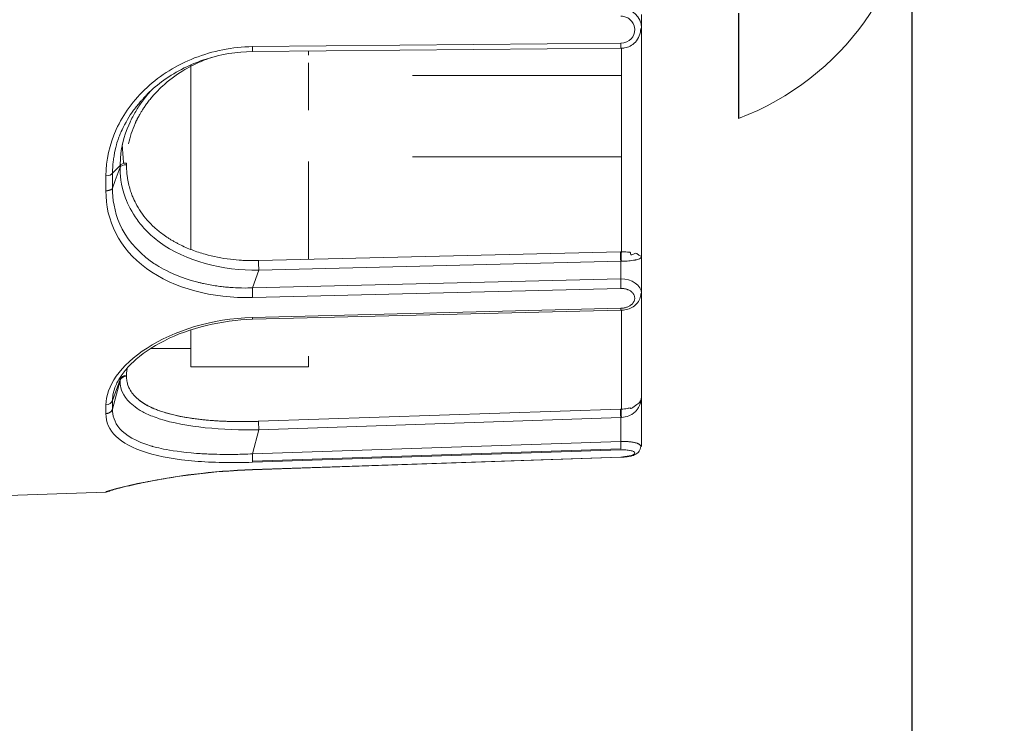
# Model space of a CAD drawing. Extents: x 0 to 283, y 0 to 196.
# Tile 7 of 30: x 133.13 to 140.23, y 89.43 to 94.5. Entities that reach past the tile are written whole.
import ezdxf

# ---------------------------------------------------------------- set-up
doc = ezdxf.new("R2010")
doc.units = 0
doc.layers.get('0').update_dxf_attribs({"linetype": 'CONTINUOUS'})
doc.layers.get('DEFPOINTS').update_dxf_attribs({"linetype": 'CONTINUOUS'})
doc.layers.add('DIM', color=7, linetype='CONTINUOUS')
doc.layers.add('TANGENT EDGES', color=7, linetype='CONTINUOUS', lineweight=0)
doc.layers.add('VISIBLE', color=255, linetype='CONTINUOUS', lineweight=0)
doc.styles.add('SANSSERIF', font='sanss___.ttf')
doc.dimstyles.new('ISO-25$0', dxfattribs={"dimtxt": 2.5, "dimasz": 2.5, "dimexe": 1.25, "dimexo": 1, "dimgap": 0.6, "dimtad": 1, "dimdec": 1, "dimzin": 9, "dimdsep": 46, "dimtxsty": 'SANSSERIF', "dimcen": 0.75, "dimadec": 1, "dimazin": 0, "dimtfac": 1, "dimtdec": 1, "dimtmove": 0, "dimatfit": 3, "dimfxl": 1, "dimarcsym": 0})

# ---------------------------------------------------------------- blocks, each defined once
blk = doc.blocks.new('*D23')
at = {"layer": 'DEFPOINTS', "color": 0, "transparency": 16777216}
for p in [(139.5625, 105.5474), (127.0125, 74.3224), (127.0125, 54.3495)]:
    blk.add_point(p, dxfattribs=at)
at = {"layer": 'DIM', "color": 0, "lineweight": -2, "transparency": 16777216}
for p, q in [((139.5625, 103.5474), (139.5625, 51.8495)), ((127.0125, 72.3224), (127.0125, 51.8495)), ((127.0125, 54.3495), (107.9252, 54.3495)), ((134.5625, 54.3495), (132.0125, 54.3495))]:
    blk.add_line(p, q, dxfattribs=at)
at = {"layer": 'DIM', "color": 0, "transparency": 16777216}
for points in [[(132.0125, 55.1828), (132.0125, 53.5162), (127.0125, 54.3495)], [(134.5625, 55.1828), (134.5625, 53.5162), (139.5625, 54.3495)]]:
    blk.add_solid(points, dxfattribs=at)
at = {"layer": 'DIM', "color": 0, "transparency": 16777216, "insert": (114.9688, 58.125), "char_height": 5, "attachment_point": 5, "style": 'SANSSERIF'}
blk.add_mtext('25.1', dxfattribs=at)
blk = doc.blocks.new('*D28')
at = {"layer": 'DEFPOINTS', "color": 0, "transparency": 16777216}
for p in [(133.2625, 90.2974), (127.0125, 74.3224), (127.0125, 64.3495)]:
    blk.add_point(p, dxfattribs=at)
at = {"layer": 'DIM', "color": 0, "lineweight": -2, "transparency": 16777216}
for p, q in [((133.2625, 88.2974), (133.2625, 61.8495)), ((127.0125, 72.3224), (127.0125, 61.8495)), ((122.0125, 64.3495), (102.2531, 64.3495)), ((133.2625, 64.3495), (127.0125, 64.3495)), ((138.2625, 64.3495), (143.2625, 64.3495))]:
    blk.add_line(p, q, dxfattribs=at)
at = {"layer": 'DIM', "color": 0, "transparency": 16777216}
for points in [[(122.0125, 65.1828), (122.0125, 63.5162), (127.0125, 64.3495)], [(138.2625, 65.1828), (138.2625, 63.5162), (133.2625, 64.3495)]]:
    blk.add_solid(points, dxfattribs=at)
at = {"layer": 'DIM', "color": 0, "transparency": 16777216, "insert": (109.6328, 68.125), "char_height": 5, "attachment_point": 5, "style": 'SANSSERIF'}
blk.add_mtext('12.5', dxfattribs=at)

msp = doc.modelspace()

# ---------------------------------------------------------------- linework, layer by layer
msp.add_line((138.3125, 94.5474), (138.3125, 93.7873))
at = {"layer": 'TANGENT EDGES'}
for p, q in [((137.4642, 94.331), (134.8084, 94.3065)), ((135.9625, 93.5112), (137.4677, 93.5112)), ((133.8529, 93.4481), (133.7977, 93.393)), ((133.8529, 93.4359), (133.8177, 93.3398)), ((133.8529, 93.4481), (133.8529, 93.4359)), ((133.8177, 93.3398), (133.7977, 93.2852)), ((137.4625, 92.7583), (134.8533, 92.6938)), ((137.4677, 92.7584), (137.4625, 92.7583)), ((137.4625, 92.7583), (137.4625, 92.6318)), ((134.8533, 92.6938), (134.8067, 92.5662)), ((137.4625, 92.6318), (134.8067, 92.5662)), ((137.4642, 92.5618), (134.8084, 92.4966)), ((137.4642, 92.4191), (134.8084, 92.3531)), ((133.8529, 91.9043), (133.7977, 91.7536)), ((133.8529, 91.8973), (133.7977, 91.6914)), ((133.8529, 91.9043), (133.8529, 91.8973)), ((137.4625, 91.6313), (134.8533, 91.5432)), ((137.4677, 91.6315), (137.4625, 91.6313)), ((137.4625, 91.6313), (137.4625, 91.4586)), ((134.8533, 91.5432), (134.8067, 91.369)), ((137.4625, 91.4586), (134.8067, 91.369)), ((134.8083, 91.3151), (137.4641, 91.4047)), ((137.4642, 91.3976), (134.8084, 91.3081)), ((137.4642, 91.3454), (134.8084, 91.2556)), ((134.8083, 91.2543), (134.8083, 91.2543))]:
    msp.add_line(p, q, dxfattribs=at)
for centre, major_axis, ratio, start_param, end_param in [((137.5625, 95.5474), (2, 0), 0.949323, 5.096786, 6.283185), ((134.8067, 94.3208), (-0.0005, 0.05), 0.033719, 3.141593, 4.422025), ((137.4625, 94.3448), (-0.0005, 0.05), 0.033719, 3.142422, 4.432555), ((133.9012, 93.4295), (-0.05, 0), 0.501534, -1.5362, -0.262122), ((133.7494, 93.3986), (0.05, 0.0009), 0.480637, 4.737402, 6.012855), ((134.8884, 95.3743), (-0.5596, -4.177), 0.224144, -1.04682, -1.017295), ((137.4625, 92.7936), (0.0012, -0.05), 0.024706, -2.308253, -0.785704), ((137.4694, 92.7937), (-0.0001, -0.05), 0.048157, -2.306592, -0.785641), ((134.8533, 92.7291), (0.0012, -0.05), 0.024708, -2.308142, -0.785517), ((137.4625, 92.5965), (-0.0012, 0.05), 0.024684, 3.944569, 5.497482), ((137.4625, 92.455), (-0.0012, 0.05), 0.024686, 3.141898, 3.908928), ((134.8067, 92.3894), (-0.0012, 0.05), 0.024684, 3.14159, 3.898274), ((133.9012, 91.8861), (-0.05, -0.0001), 0.86691, -1.536847, -0.262769), ((133.7494, 91.7643), (0.05, 0.0018), 0.854652, 4.714539, 5.988025), ((134.8884, 95.2475), (-0.9526, -4.1053), 0.12941, -0.523481, -0.493956), ((137.4625, 91.6442), (0.0017, -0.05), 0.009043, -2.831699, -1.30915), ((137.4694, 91.6444), (0.0012, -0.05), 0.042289, -2.830924, -1.310065), ((134.8533, 91.5561), (0.0017, -0.05), 0.009043, -2.831693, -1.309169)]:
    msp.add_ellipse(centre, major_axis=major_axis, ratio=ratio, start_param=start_param, end_param=end_param, dxfattribs=at)
for points, knots in [([(133.9815, 93.8873), (133.9888, 93.8963), (133.9967, 93.9058), (134.0095, 93.9205), (134.0139, 93.9255), (134.0231, 93.9357), (134.0321, 93.9454), (134.0341, 93.9475), (134.0391, 93.9529), (134.0482, 93.9621)], [0.43750002, 0.43750002, 0.43750002, 0.43750002, 0.46875, 0.46875, 0.484375, 0.484375, 0.5, 0.5, 0.53043009, 0.53043009, 0.53043009, 0.53043009]), ([(133.8529, 93.4359), (133.853, 93.3885), (133.8569, 93.3111), (133.9106, 93.1659), (133.9368, 93.1128), (133.9952, 93.0313), (134.0179, 93.0039), (134.0576, 92.9634), (134.0717, 92.95), (134.1021, 92.9236), (134.1236, 92.9066), (134.3255, 92.7579), (134.5904, 92.6902), (134.8533, 92.6938)], [0, 0, 0, 0, 0.25, 0.25, 0.375, 0.375, 0.4375, 0.4375, 0.46875, 0.46875, 0.5, 0.5, 1, 1, 1, 1]), ([(134.8084, 92.4966), (134.515, 92.4903), (134.245, 92.5604), (133.8444, 92.8515), (133.75, 93.0508), (133.7511, 93.2672)], [-1, -1, -1, -1, -0.5, -0.5, 0, 0, 0, 0]), ([(133.7511, 93.2672), (133.7513, 93.2672), (133.7515, 93.2672), (133.7518, 93.2671), (133.7519, 93.2671), (133.752, 93.2671), (133.7521, 93.2671), (133.7523, 93.2671), (133.7524, 93.2671), (133.7526, 93.2671), (133.7529, 93.2671), (133.7532, 93.2671), (133.7535, 93.2671), (133.7538, 93.2671), (133.7542, 93.267), (133.7545, 93.267), (133.7549, 93.267), (133.7553, 93.267), (133.7557, 93.2671), (133.7561, 93.2671), (133.7565, 93.2671), (133.7569, 93.2671), (133.7578, 93.2671), (133.7587, 93.2672), (133.7598, 93.2672), (133.7608, 93.2673), (133.7619, 93.2674), (133.763, 93.2676), (133.7642, 93.2677), (133.7654, 93.2679), (133.7667, 93.2681), (133.768, 93.2683), (133.7694, 93.2686), (133.7708, 93.2689), (133.7722, 93.2692), (133.7736, 93.2696), (133.7751, 93.27), (133.7766, 93.2705), (133.7781, 93.271), (133.7796, 93.2715), (133.7811, 93.2721), (133.7826, 93.2727), (133.7841, 93.2734), (133.7856, 93.2742), (133.787, 93.2749), (133.7884, 93.2758), (133.7897, 93.2767), (133.791, 93.2776), (133.7922, 93.2786), (133.7946, 93.2806), (133.7965, 93.2828), (133.7977, 93.2852)], [0, 0, 0, 0, 0.035714, 0.035714, 0.035714, 0.053571, 0.053571, 0.053571, 0.071429, 0.071429, 0.071429, 0.107143, 0.107143, 0.107143, 0.142857, 0.142857, 0.142857, 0.178571, 0.178571, 0.178571, 0.214286, 0.214286, 0.214286, 0.285714, 0.285714, 0.285714, 0.357143, 0.357143, 0.357143, 0.428571, 0.428571, 0.428571, 0.5, 0.5, 0.5, 0.571429, 0.571429, 0.571429, 0.642857, 0.642857, 0.642857, 0.714286, 0.714286, 0.714286, 0.785714, 0.785714, 0.785714, 0.857143, 0.857143, 0.857143, 1, 1, 1, 1]), ([(134.8067, 92.5662), (134.7903, 92.5656), (134.7645, 92.5649), (134.7116, 92.5658), (134.6917, 92.5665), (134.6584, 92.5685), (134.6467, 92.5693), (134.6222, 92.5714), (134.6038, 92.5732), (134.5655, 92.5775), (134.534, 92.5819), (134.4861, 92.5906), (134.462, 92.5954), (134.4376, 92.6009), (134.4213, 92.6048), (134.4187, 92.6054), (134.2952, 92.6375), (134.2182, 92.6733), (134.1407, 92.7151), (134.1212, 92.7272), (134.0999, 92.741), (134.0942, 92.7449), (134.0875, 92.7495), (134.0856, 92.7508), (134.0823, 92.753), (134.0873, 92.7496), (133.8487, 92.9182), (133.7977, 93.1347), (133.7977, 93.2852)], [0, 0, 0, 0, 0.0625, 0.0625, 0.09375, 0.09375, 0.109375, 0.109375, 0.125, 0.125, 0.1875, 0.1875, 0.21875, 0.234375, 0.234375, 0.25, 0.25, 0.375, 0.375, 0.4375, 0.4375, 0.46875, 0.46875, 0.484375, 0.484375, 0.5, 0.5, 1, 1, 1, 1]), ([(133.8529, 91.8973), (133.853, 91.8701), (133.8569, 91.8267), (133.9106, 91.7508), (133.9368, 91.7238), (133.9952, 91.684), (134.0179, 91.6709), (134.0576, 91.6519), (134.0717, 91.6457), (134.1021, 91.6337), (134.1236, 91.6261), (134.3255, 91.5603), (134.5904, 91.5383), (134.8533, 91.5432)], [0, 0, 0, 0, 0.25, 0.25, 0.375, 0.375, 0.4375, 0.4375, 0.46875, 0.46875, 0.5, 0.5, 1, 1, 1, 1]), ([(133.7511, 91.6596), (133.7513, 91.6596), (133.7515, 91.6596), (133.7518, 91.6596), (133.7519, 91.6596), (133.752, 91.6596), (133.7521, 91.6596), (133.7523, 91.6596), (133.7524, 91.6596), (133.7526, 91.6596), (133.7529, 91.6596), (133.7532, 91.6596), (133.7535, 91.6596), (133.7538, 91.6596), (133.7542, 91.6596), (133.7545, 91.6597), (133.7549, 91.6597), (133.7553, 91.6597), (133.7557, 91.6598), (133.7561, 91.6598), (133.7565, 91.6598), (133.7569, 91.6599), (133.7578, 91.66), (133.7587, 91.6601), (133.7598, 91.6603), (133.7608, 91.6604), (133.7619, 91.6606), (133.763, 91.6609), (133.7642, 91.6612), (133.7654, 91.6615), (133.7667, 91.6619), (133.768, 91.6623), (133.7694, 91.6628), (133.7708, 91.6633), (133.7722, 91.6639), (133.7736, 91.6646), (133.7751, 91.6653), (133.7766, 91.6661), (133.7781, 91.667), (133.7796, 91.668), (133.7811, 91.6689), (133.7826, 91.67), (133.7841, 91.6713), (133.7856, 91.6725), (133.787, 91.6739), (133.7884, 91.6753), (133.7897, 91.6768), (133.791, 91.6784), (133.7922, 91.6801), (133.7946, 91.6835), (133.7965, 91.6873), (133.7977, 91.6914)], [0, 0, 0, 0, 0.035714, 0.035714, 0.035714, 0.053571, 0.053571, 0.053571, 0.071429, 0.071429, 0.071429, 0.107143, 0.107143, 0.107143, 0.142857, 0.142857, 0.142857, 0.178571, 0.178571, 0.178571, 0.214286, 0.214286, 0.214286, 0.285714, 0.285714, 0.285714, 0.357143, 0.357143, 0.357143, 0.428571, 0.428571, 0.428571, 0.5, 0.5, 0.5, 0.571429, 0.571429, 0.571429, 0.642857, 0.642857, 0.642857, 0.714286, 0.714286, 0.714286, 0.785714, 0.785714, 0.785714, 0.857143, 0.857143, 0.857143, 1, 1, 1, 1]), ([(134.8067, 91.369), (134.7903, 91.3681), (134.7645, 91.367), (134.7116, 91.3656), (134.6917, 91.3652), (134.6584, 91.3648), (134.6467, 91.3648), (134.6222, 91.3648), (134.6038, 91.3649), (134.5655, 91.3653), (134.534, 91.366), (134.4861, 91.3679), (134.462, 91.369), (134.4376, 91.3705), (134.4213, 91.3715), (134.4187, 91.3716), (134.2952, 91.3806), (134.2182, 91.3934), (134.1407, 91.4092), (134.1212, 91.414), (134.0999, 91.4195), (134.0942, 91.421), (134.0875, 91.4229), (134.0856, 91.4234), (134.0823, 91.4243), (134.0873, 91.4229), (133.8487, 91.4915), (133.7977, 91.6044), (133.7977, 91.6914)], [0, 0, 0, 0, 0.0625, 0.0625, 0.09375, 0.09375, 0.109375, 0.109375, 0.125, 0.125, 0.1875, 0.1875, 0.21875, 0.234375, 0.234375, 0.25, 0.25, 0.375, 0.375, 0.4375, 0.4375, 0.46875, 0.46875, 0.484375, 0.484375, 0.5, 0.5, 1, 1, 1, 1]), ([(134.8084, 91.2556), (134.5138, 91.2453), (134.2403, 91.2067), (133.8544, 91.1299), (133.7508, 91.0974), (133.7511, 91.0938)], [0, 0, 0, 0, 0.5, 0.5, 1, 1, 1, 1])]:
    msp.add_open_spline(points, degree=3, knots=knots, dxfattribs=at)
for points in [[(134.0447, 91.3783), (134.1447, 91.3479), (134.262, 91.328), (134.391, 91.3168)], [(134.391, 91.3168), (134.5204, 91.3057), (134.6615, 91.3034), (134.8084, 91.3081)]]:
    msp.add_open_spline(points, degree=3, dxfattribs=at)
at = {"layer": 'VISIBLE'}
for p, q in [((137.6125, 94.4421), (137.6125, 94.5382)), ((137.6124, 94.4373), (137.6125, 94.4421)), ((137.6125, 92.7903), (137.6125, 94.4421)), ((137.4629, 94.2948), (134.8071, 94.2708)), ((137.4629, 94.2948), (137.4629, 94.2948)), ((137.4677, 92.8273), (137.4677, 94.2949)), ((134.4728, 94.2142), (134.5088, 94.2273)), ((134.8071, 94.2708), (134.8071, 94.2708)), ((135.2125, 94.2437), (135.2125, 94.2745)), ((134.3625, 94.1746), (134.3625, 93.5751)), ((135.2125, 93.8473), (135.2125, 94.1889)), ((135.9625, 94.0974), (137.4677, 94.0974)), ((134.0482, 93.9621), (134.0495, 93.9633)), ((135.2125, 93.8473), (135.2125, 93.8473)), ((133.8692, 93.5931), (133.8688, 93.5987)), ((134.3625, 93.5751), (134.3625, 92.8433)), ((133.8994, 93.4545), (133.8994, 93.4666)), ((135.2125, 92.7716), (135.2125, 93.4767)), ((133.7511, 93.3746), (133.7511, 93.2672)), ((134.8516, 92.7627), (137.4607, 92.8272)), ((137.4677, 92.8273), (137.4607, 92.8272)), ((137.5113, 92.8237), (137.5173, 92.8235)), ((137.5173, 92.8235), (137.5238, 92.8238)), ((137.5328, 92.8191), (137.5343, 92.8113)), ((137.5506, 92.8069), (137.5607, 92.8129)), ((137.5607, 92.8129), (137.5686, 92.8165)), ((137.5686, 92.8165), (137.5785, 92.8141)), ((137.5785, 92.8141), (137.5942, 92.8028)), ((137.5942, 92.8028), (137.6075, 92.7958)), ((137.6075, 92.7958), (137.6102, 92.7939)), ((137.6102, 92.7939), (137.6125, 92.7903)), ((137.6125, 92.5277), (137.6125, 92.7903)), ((137.6125, 91.7811), (137.6125, 92.5277)), ((137.6125, 92.5267), (137.6125, 92.5276)), ((137.4637, 92.4051), (134.8079, 92.3395)), ((137.4677, 91.692), (137.4677, 92.4052)), ((134.3625, 92.263), (134.3625, 92.0656)), ((134.0727, 92.1287), (134.3625, 92.1287)), ((134.3625, 92.0656), (134.3625, 91.9974)), ((135.2125, 92.0738), (135.2125, 92.0738)), ((135.2125, 92.0738), (135.2125, 91.9974)), ((133.8613, 91.9329), (133.8905, 91.97)), ((135.2125, 91.9974), (134.3625, 91.9974)), ((133.8535, 91.9212), (133.8529, 91.9043)), ((133.8994, 91.9294), (133.8994, 91.9363)), ((133.8158, 91.8471), (133.8161, 91.8477)), ((137.5785, 91.724), (137.5942, 91.7356)), ((137.6075, 91.7562), (137.6102, 91.7641)), ((137.6102, 91.7641), (137.6125, 91.7811)), ((137.6125, 91.4222), (137.6125, 91.7811)), ((133.7511, 91.7216), (133.7511, 91.6596)), ((134.8516, 91.6037), (137.4607, 91.6918)), ((137.4607, 91.6918), (137.4677, 91.692)), ((137.4677, 91.692), (137.4607, 91.6918)), ((137.5113, 91.696), (137.5173, 91.6975)), ((137.5173, 91.6975), (137.5238, 91.6995)), ((137.5238, 91.6995), (137.5328, 91.7005)), ((137.5328, 91.7005), (137.5343, 91.6977)), ((137.5506, 91.7031), (137.5607, 91.7109)), ((137.5607, 91.7109), (137.5686, 91.7172)), ((137.5686, 91.7172), (137.5785, 91.724)), ((137.4642, 91.3976), (137.5009, 91.3971)), ((137.6076, 91.4221), (137.6076, 91.4222)), ((137.6125, 91.4222), (137.6125, 91.4223)), ((137.6125, 91.422), (137.6125, 91.4222)), ((137.4641, 91.3439), (134.8084, 91.2543)), ((137.5378, 91.3563), (137.4642, 91.3454)), ((134.8083, 91.2543), (134.8083, 91.2543)), ((134.8083, 91.2542), (134.8083, 91.2542)), ((133.7511, 91.0933), (132.8712, 91.0626)), ((133.7758, 91.1009), (133.7511, 91.0933))]:
    msp.add_line(p, q, dxfattribs=at)
for centre, major_axis, ratio, start_param, end_param in [((134.8068, 93.4283), (-0.9193, -0.1904), 0.906749, -1.191245, -0.991021), ((134.7418, 93.547), (-0.7931, -0.3367), 0.85255, -0.736035, -0.539599), ((133.9035, 95.5449), (0.1347, -3.4913), 0.037761, -0.979015, -0.933609), ((133.9012, 93.4417), (-0.05, 0), 0.49845, -1.535554, -0.261459), ((134.7298, 93.5264), (0.8043, 0.2524), 0.840976, 3.289812, 3.495429), ((134.7286, 93.5067), (0.8107, 0.2027), 0.834388, 3.543898, 3.647067), ((134.7307, 93.5031), (0.8154, 0.1896), 0.831621, 3.661313, 3.713299), ((134.7604, 93.5207), (0.8584, 0.1785), 0.826784, 3.733198, 3.783625), ((134.8411, 93.5335), (1.0044, 0.0677), 0.76413, 4.279188, 4.468012), ((134.8067, 92.5309), (-0.0012, 0.0499), 0.024729, 4.710884, 5.50004), ((134.8075, 92.5228), (-0.0007, 0.0343), 0.017336, 3.839938, 4.950659), ((133.9012, 91.8931), (-0.05, 0.0001), 0.865129, -1.534921, -0.260826), ((134.7418, 92.0852), (0.8379, 0.2007), 0.481084, 3.219157, 3.410082), ((134.7298, 92.0476), (0.8287, 0.1547), 0.470179, 3.460245, 3.665862), ((134.7286, 92.0193), (0.8262, 0.1255), 0.455244, 3.680548, 3.783717), ((134.7307, 92.0123), (0.8288, 0.1179), 0.449747, 3.788429, 3.840415), ((134.7604, 92.0158), (0.8696, 0.1118), 0.440645, 3.846815, 3.897242), ((134.8068, 92.0036), (0.9347, 0.0882), 0.412907, 3.911884, 4.108266), ((134.8411, 91.9468), (1.0056, 0.0464), 0.339956, 4.314957, 4.503781), ((137.4625, 91.4456), (-0.0017, 0.05), 0.009035, 3.75211, 4.974036), ((137.4654, 91.3729), (-0.0966, -0.0033), 0.255883, -2.341672, -1.95493), ((137.4592, 91.3718), (-0.1053, -0.0032), 0.25186, -2.719033, -2.343803), ((137.464, 91.371), (-0.0997, -0.0046), 0.258619, -3.124871, -2.730199), ((137.4594, 91.3706), (0.1044, 0.0047), 0.258658, 5.882159, 6.310428), ((134.8069, 91.3519), (-0.0014, 0.044), 0.007885, 3.719245, 5.109571), ((134.8067, 91.3536), (-0.0017, 0.0473), 0.010092, 3.430451, 3.759585), ((137.4673, 91.3709), (0.0957, 0.0034), 0.262195, 5.531334, 5.88687)]:
    msp.add_ellipse(centre, major_axis=major_axis, ratio=ratio, start_param=start_param, end_param=end_param, dxfattribs=at)
for points in [[(137.6125, 94.4421), (137.6125, 94.5179), (137.541, 94.5868), (137.4625, 94.5863)], [(137.5378, 94.3631), (137.5201, 94.3445), (137.4957, 94.3317), (137.4642, 94.331)], [(134.8084, 94.3065), (134.6614, 94.3044), (134.5197, 94.2753), (134.3906, 94.2245)], [(134.3906, 94.2245), (134.2609, 94.1735), (134.1441, 94.1007), (134.0474, 94.0117)], [(134.0474, 94.0117), (133.9503, 93.9224), (133.8758, 93.8187), (133.8258, 93.709)], [(133.935, 93.8266), (133.9457, 93.8418), (133.9668, 93.8693), (133.9815, 93.8873)], [(133.8962, 93.7622), (133.91, 93.7871), (133.9247, 93.8121), (133.935, 93.8266)], [(133.8613, 93.6948), (133.8673, 93.7081), (133.8812, 93.7351), (133.8962, 93.7622)], [(133.8258, 93.709), (133.7765, 93.6006), (133.7509, 93.4864), (133.7511, 93.3746)], [(133.8161, 93.5526), (133.8241, 93.5922), (133.8292, 93.6091), (133.834, 93.6243)], [(133.7977, 93.393), (133.7983, 93.4226), (133.8004, 93.4503), (133.8035, 93.4763)], [(137.4677, 92.8273), (137.4815, 92.8271), (137.4972, 92.8265), (137.5113, 92.8237)], [(137.5238, 92.8238), (137.5282, 92.8238), (137.5319, 92.8231), (137.5328, 92.8191)], [(137.5343, 92.8113), (137.5358, 92.8049), (137.5389, 92.7997), (137.5506, 92.8069)], [(137.6125, 92.5276), (137.6125, 92.5831), (137.541, 92.6331), (137.4625, 92.6318)], [(134.8084, 92.3531), (134.5138, 92.3448), (134.2403, 92.2572), (134.0474, 92.1325)], [(134.0474, 92.1325), (133.9503, 92.0698), (133.8758, 91.9996), (133.8258, 91.9285)], [(133.8258, 91.9285), (133.7765, 91.8583), (133.7509, 91.7872), (133.7511, 91.7216)], [(133.8161, 91.8477), (133.8241, 91.8694), (133.8292, 91.8792), (133.834, 91.8884)], [(133.7977, 91.7536), (133.7983, 91.7719), (133.8004, 91.7888), (133.8035, 91.8041)], [(137.5942, 91.7356), (137.598, 91.7397), (137.6044, 91.7487), (137.6075, 91.7562)], [(133.7511, 91.6596), (133.7505, 91.5983), (133.7737, 91.5434), (133.8219, 91.4961)], [(137.4677, 91.692), (137.4815, 91.6923), (137.4972, 91.6939), (137.5113, 91.696)], [(137.5343, 91.6977), (137.5358, 91.6954), (137.5389, 91.6944), (137.5506, 91.7031)], [(133.8219, 91.4961), (133.8704, 91.4486), (133.9442, 91.4089), (134.0447, 91.3783)], [(134.8083, 91.2542), (134.7356, 91.2518), (134.6624, 91.2474), (134.5906, 91.2415)]]:
    msp.add_open_spline(points, degree=3, dxfattribs=at)
for points, knots in [([(137.4642, 94.5259), (137.4648, 94.526), (137.4799, 94.5275), (137.5218, 94.512), (137.5242, 94.5079), (137.5321, 94.5007)], [-1, -1, -1, -1, -0.875, -0.875, -0.7500264, -0.7500264, -0.7500264, -0.7500264]), ([(137.5321, 94.5007), (137.5321, 94.5007), (137.5321, 94.5007), (137.5481, 94.4863), (137.5624, 94.4657), (137.5637, 94.4333)], [-0.7500264, -0.7500264, -0.7500264, -0.7500264, -0.75, -0.75, -0.5000049, -0.5000049, -0.5000049, -0.5000049]), ([(137.6075, 94.4374), (137.607, 94.4192), (137.6034, 94.4007), (137.5903, 94.3671), (137.5807, 94.3514), (137.558, 94.327), (137.5453, 94.3174), (137.5189, 94.3041), (137.5051, 94.2998), (137.4819, 94.2957), (137.4724, 94.2949), (137.4629, 94.2948)], [0, 0, 0, 0, 0.01113127, 0.01113127, 0.02192725, 0.02192725, 0.03123131, 0.03123131, 0.03969388, 0.03969388, 0.04538227, 0.04538227, 0.04538227, 0.04538227]), ([(137.5637, 94.4333), (137.5649, 94.4009), (137.5555, 94.3818), (137.5378, 94.3631), (137.5378, 94.3631), (137.5378, 94.3631)], [-0.5000049, -0.5000049, -0.5000049, -0.5000049, -0.25, -0.25, -0.2499715, -0.2499715, -0.2499715, -0.2499715]), ([(134.8071, 94.2708), (134.6946, 94.2698), (134.5808, 94.251), (134.3649, 94.182), (134.26, 94.1302), (134.126, 94.0339), (134.0859, 93.9999), (134.0495, 93.9633)], [0, 0, 0, 0, 0.0675329, 0.0675329, 0.136227, 0.136227, 0.1682685, 0.1682685, 0.1682685, 0.1682685]), ([(134.3058, 94.132), (134.3239, 94.1432), (134.3443, 94.1549), (134.3671, 94.1667), (134.3786, 94.1727), (134.3906, 94.1786), (134.4032, 94.1846), (134.4159, 94.1905), (134.4291, 94.1964), (134.4431, 94.2023), (134.4523, 94.2062), (134.4621, 94.2101), (134.4728, 94.2142)], [0.625, 0.625, 0.625, 0.625, 0.6785714, 0.6785714, 0.6785714, 0.7053571, 0.7053571, 0.7053571, 0.7321429, 0.7321429, 0.7321429, 0.75, 0.75, 0.75, 0.75]), ([(133.9613, 93.7513), (133.9614, 93.7516), (133.9616, 93.7519), (133.9617, 93.7522), (133.9619, 93.7526), (133.962, 93.7529), (133.9622, 93.7533), (133.9624, 93.7537), (133.9625, 93.7541), (133.9627, 93.7545), (133.9629, 93.755), (133.9632, 93.7554), (133.9634, 93.7559), (133.9636, 93.7564), (133.9638, 93.7569), (133.9641, 93.7575), (133.9643, 93.758), (133.9646, 93.7586), (133.9649, 93.7592), (133.9654, 93.7603), (133.966, 93.7616), (133.9667, 93.763), (133.9673, 93.7644), (133.968, 93.7659), (133.9688, 93.7675), (133.9696, 93.7691), (133.9704, 93.7709), (133.9713, 93.7727), (133.9722, 93.7745), (133.9731, 93.7764), (133.9741, 93.7784), (133.9751, 93.7804), (133.9762, 93.7826), (133.9774, 93.7848), (133.9796, 93.7892), (133.9822, 93.7941), (133.985, 93.7994), (133.9864, 93.802), (133.9879, 93.8047), (133.9895, 93.8075), (133.991, 93.8104), (133.9927, 93.8133), (133.9944, 93.8163), (133.9978, 93.8223), (134.0016, 93.8287), (134.0057, 93.8355), (134.0098, 93.8423), (134.0142, 93.8494), (134.0191, 93.8569), (134.024, 93.8644), (134.0292, 93.8722), (134.0349, 93.8804), (134.0406, 93.8885), (134.0467, 93.897), (134.0533, 93.9057), (134.0599, 93.9145), (134.067, 93.9235), (134.0746, 93.9328), (134.0822, 93.942), (134.0904, 93.9515), (134.0991, 93.9613), (134.1165, 93.9807), (134.1363, 94.0009), (134.1587, 94.0213)], [0.25, 0.25, 0.25, 0.25, 0.2544643, 0.2544643, 0.2544643, 0.2589286, 0.2589286, 0.2589286, 0.2633929, 0.2633929, 0.2633929, 0.2678571, 0.2678571, 0.2678571, 0.2723214, 0.2723214, 0.2723214, 0.2767857, 0.2767857, 0.2767857, 0.2857143, 0.2857143, 0.2857143, 0.2946429, 0.2946429, 0.2946429, 0.3035714, 0.3035714, 0.3035714, 0.3125, 0.3125, 0.3125, 0.3214286, 0.3214286, 0.3214286, 0.3392857, 0.3392857, 0.3392857, 0.3482143, 0.3482143, 0.3482143, 0.3571429, 0.3571429, 0.3571429, 0.375, 0.375, 0.375, 0.3928571, 0.3928571, 0.3928571, 0.4107143, 0.4107143, 0.4107143, 0.4285714, 0.4285714, 0.4285714, 0.4464286, 0.4464286, 0.4464286, 0.4642857, 0.4642857, 0.4642857, 0.5, 0.5, 0.5, 0.5]), ([(134.0787, 93.9914), (134.0556, 93.9663), (134.0341, 93.94), (133.9967, 93.8889), (133.9724, 93.8519), (133.9511, 93.8136), (133.9377, 93.7879), (133.9282, 93.7681), (133.9016, 93.7105), (133.8533, 93.6048), (133.8529, 93.4481)], [0.5539853, 0.5539853, 0.5539853, 0.5539853, 0.625, 0.625, 0.6875, 0.71875, 0.71875, 0.75, 0.75, 1, 1, 1, 1]), ([(133.834, 93.6243), (133.8365, 93.6319), (133.8398, 93.6417), (133.8487, 93.6652), (133.8585, 93.6884), (133.8613, 93.6948)], [0.18750003, 0.18750003, 0.18750003, 0.18750003, 0.21875, 0.21875, 0.25000002, 0.25000002, 0.25000002, 0.25000002]), ([(133.8035, 93.4763), (133.8036, 93.4769), (133.8037, 93.4776), (133.8054, 93.4915), (133.8073, 93.5043), (133.8115, 93.5291), (133.812, 93.5328), (133.8161, 93.5526)], [0.06098538, 0.06098538, 0.06098538, 0.06098538, 0.0625, 0.0625, 0.09375, 0.09375, 0.125, 0.125, 0.125, 0.125]), ([(133.9657, 93.1769), (133.9642, 93.1797), (133.9626, 93.1828), (133.961, 93.1861), (133.9602, 93.1878), (133.9593, 93.1895), (133.9585, 93.1912), (133.9576, 93.193), (133.9567, 93.1949), (133.9559, 93.1968), (133.955, 93.1987), (133.954, 93.2006), (133.9531, 93.2027), (133.9522, 93.2047), (133.9512, 93.2068), (133.9503, 93.2089), (133.9484, 93.2133), (133.9464, 93.2178), (133.9444, 93.2227), (133.9424, 93.2275), (133.9404, 93.2326), (133.9383, 93.238), (133.9363, 93.2434), (133.9342, 93.249), (133.9322, 93.255), (133.9301, 93.2609), (133.9281, 93.2671), (133.9261, 93.2736), (133.9241, 93.2801), (133.9221, 93.2869), (133.9202, 93.2939), (133.9183, 93.301), (133.9164, 93.3084), (133.9146, 93.3161), (133.9129, 93.3237), (133.9112, 93.3317), (133.9097, 93.34), (133.9081, 93.3483), (133.9067, 93.3569), (133.9054, 93.3658), (133.9042, 93.3747), (133.9031, 93.3839), (133.9022, 93.3934), (133.9003, 93.4125), (133.8993, 93.4329), (133.8994, 93.4545)], [0.75, 0.75, 0.75, 0.75, 0.7678571, 0.7678571, 0.7678571, 0.7767857, 0.7767857, 0.7767857, 0.7857143, 0.7857143, 0.7857143, 0.7946429, 0.7946429, 0.7946429, 0.8035714, 0.8035714, 0.8035714, 0.8214286, 0.8214286, 0.8214286, 0.8392857, 0.8392857, 0.8392857, 0.8571429, 0.8571429, 0.8571429, 0.875, 0.875, 0.875, 0.8928571, 0.8928571, 0.8928571, 0.9107143, 0.9107143, 0.9107143, 0.9285714, 0.9285714, 0.9285714, 0.9464286, 0.9464286, 0.9464286, 0.9642857, 0.9642857, 0.9642857, 1, 1, 1, 1]), ([(134.4665, 92.8085), (134.4341, 92.8176), (134.4025, 92.8279), (134.3717, 92.8397), (134.3563, 92.8455), (134.3412, 92.8517), (134.3263, 92.8583), (134.3114, 92.8648), (134.2968, 92.8717), (134.2824, 92.8789), (134.2752, 92.8825), (134.2681, 92.8862), (134.2611, 92.8899), (134.254, 92.8937), (134.2471, 92.8976), (134.2402, 92.9015), (134.2333, 92.9054), (134.2264, 92.9094), (134.2197, 92.9135), (134.2129, 92.9177), (134.2063, 92.9218), (134.1997, 92.9261), (134.1865, 92.9347), (134.1737, 92.9435), (134.1613, 92.9528)], [0.25, 0.25, 0.25, 0.25, 0.3214286, 0.3214286, 0.3214286, 0.3571429, 0.3571429, 0.3571429, 0.3928571, 0.3928571, 0.3928571, 0.4107143, 0.4107143, 0.4107143, 0.4285714, 0.4285714, 0.4285714, 0.4464286, 0.4464286, 0.4464286, 0.4642857, 0.4642857, 0.4642857, 0.5, 0.5, 0.5, 0.5]), ([(137.6125, 92.7903), (137.6125, 92.783), (137.6013, 92.777), (137.5855, 92.7713), (137.5803, 92.7699), (137.5742, 92.7684), (137.5724, 92.768), (137.5695, 92.7674), (137.5725, 92.768), (137.5483, 92.7635), (137.536, 92.7628), (137.5052, 92.7595), (137.4876, 92.7585), (137.4677, 92.7584)], [0, 0, 0, 0, 0.25, 0.25, 0.375, 0.375, 0.4375, 0.4375, 0.5, 0.5, 0.75, 0.75, 1, 1, 1, 1]), ([(134.8516, 92.7627), (134.8495, 92.7627), (134.8471, 92.7626), (134.8446, 92.7626), (134.842, 92.7626), (134.8393, 92.7626), (134.8364, 92.7625), (134.8335, 92.7625), (134.8304, 92.7625), (134.827, 92.7625), (134.8237, 92.7625), (134.8202, 92.7625), (134.8165, 92.7625), (134.8128, 92.7625), (134.8089, 92.7625), (134.8049, 92.7625), (134.8008, 92.7626), (134.7965, 92.7626), (134.792, 92.7627), (134.7831, 92.7629), (134.7734, 92.7631), (134.7629, 92.7635), (134.7524, 92.7639), (134.7412, 92.7644), (134.7292, 92.7652), (134.7052, 92.7666), (134.6782, 92.7689), (134.6483, 92.7724)], [0, 0, 0, 0, 0.0089286, 0.0089286, 0.0089286, 0.0178571, 0.0178571, 0.0178571, 0.0267857, 0.0267857, 0.0267857, 0.0357143, 0.0357143, 0.0357143, 0.0446429, 0.0446429, 0.0446429, 0.0535714, 0.0535714, 0.0535714, 0.0714286, 0.0714286, 0.0714286, 0.0892857, 0.0892857, 0.0892857, 0.125, 0.125, 0.125, 0.125]), ([(137.6076, 92.5268), (137.6075, 92.5131), (137.6047, 92.499), (137.5943, 92.473), (137.5866, 92.4607), (137.5673, 92.4399), (137.5557, 92.4311), (137.5307, 92.4177), (137.5171, 92.4128), (137.4903, 92.4069), (137.4769, 92.4054), (137.4637, 92.4051)], [0, 0, 0, 0, 0.0094678, 0.0094678, 0.01892119, 0.01892119, 0.02789745, 0.02789745, 0.03653869, 0.03653869, 0.04449468, 0.04449468, 0.04449468, 0.04449468]), ([(137.5322, 92.5441), (137.5295, 92.5459), (137.5268, 92.5475), (137.5239, 92.549), (137.5211, 92.5505), (137.5182, 92.5518), (137.5152, 92.5531), (137.5122, 92.5543), (137.5092, 92.5554), (137.506, 92.5564), (137.5028, 92.5573), (137.4996, 92.5582), (137.4963, 92.5589), (137.493, 92.5596), (137.4896, 92.5602), (137.4861, 92.5606), (137.4826, 92.5611), (137.479, 92.5614), (137.4754, 92.5616), (137.4717, 92.5618), (137.468, 92.5618), (137.4642, 92.5618)], [0.75, 0.75, 0.75, 0.75, 0.7857143, 0.7857143, 0.7857143, 0.8214286, 0.8214286, 0.8214286, 0.8571429, 0.8571429, 0.8571429, 0.8928571, 0.8928571, 0.8928571, 0.9285714, 0.9285714, 0.9285714, 0.9642857, 0.9642857, 0.9642857, 1, 1, 1, 1]), ([(137.5637, 92.4949), (137.5635, 92.4977), (137.5632, 92.5004), (137.5627, 92.5031), (137.5621, 92.5058), (137.5614, 92.5084), (137.5605, 92.511), (137.5595, 92.5135), (137.5584, 92.516), (137.5571, 92.5184), (137.5558, 92.5208), (137.5543, 92.5232), (137.5526, 92.5255), (137.5509, 92.5277), (137.549, 92.53), (137.5469, 92.5321), (137.5449, 92.5343), (137.5426, 92.5363), (137.5401, 92.5383), (137.5377, 92.5403), (137.535, 92.5423), (137.5322, 92.5441)], [0.5, 0.5, 0.5, 0.5, 0.5357143, 0.5357143, 0.5357143, 0.5714286, 0.5714286, 0.5714286, 0.6071429, 0.6071429, 0.6071429, 0.6428571, 0.6428571, 0.6428571, 0.6785714, 0.6785714, 0.6785714, 0.7142857, 0.7142857, 0.7142857, 0.75, 0.75, 0.75, 0.75]), ([(137.4642, 92.4191), (137.4684, 92.4192), (137.4725, 92.4195), (137.4765, 92.42), (137.4805, 92.4204), (137.4844, 92.421), (137.4882, 92.4217), (137.492, 92.4224), (137.4957, 92.4233), (137.4993, 92.4243), (137.5029, 92.4253), (137.5064, 92.4265), (137.5098, 92.4278), (137.5132, 92.4291), (137.5165, 92.4305), (137.5198, 92.4321), (137.523, 92.4337), (137.5261, 92.4355), (137.5291, 92.4374), (137.5321, 92.4392), (137.535, 92.4413), (137.5378, 92.4435)], [0, 0, 0, 0, 0.0357143, 0.0357143, 0.0357143, 0.0714286, 0.0714286, 0.0714286, 0.1071429, 0.1071429, 0.1071429, 0.1428571, 0.1428571, 0.1428571, 0.1785714, 0.1785714, 0.1785714, 0.2142857, 0.2142857, 0.2142857, 0.25, 0.25, 0.25, 0.25]), ([(137.5378, 92.4435), (137.5405, 92.4455), (137.5429, 92.4476), (137.5451, 92.4497), (137.5462, 92.4508), (137.5473, 92.4519), (137.5483, 92.453), (137.5493, 92.4541), (137.5503, 92.4552), (137.5512, 92.4564), (137.553, 92.4586), (137.5546, 92.4609), (137.5561, 92.4633), (137.5575, 92.4657), (137.5587, 92.4682), (137.5598, 92.4707), (137.5608, 92.4732), (137.5616, 92.4757), (137.5623, 92.4784), (137.5629, 92.481), (137.5633, 92.4837), (137.5636, 92.4864), (137.5638, 92.4892), (137.5639, 92.492), (137.5637, 92.4949)], [0.25, 0.25, 0.25, 0.25, 0.2857143, 0.2857143, 0.2857143, 0.3035714, 0.3035714, 0.3035714, 0.3214286, 0.3214286, 0.3214286, 0.3571429, 0.3571429, 0.3571429, 0.3928571, 0.3928571, 0.3928571, 0.4285714, 0.4285714, 0.4285714, 0.4642857, 0.4642857, 0.4642857, 0.5, 0.5, 0.5, 0.5]), ([(134.8079, 92.3395), (134.6963, 92.3367), (134.5834, 92.3212), (134.3684, 92.2692), (134.2638, 92.2314), (134.0835, 92.1408), (134.0055, 92.0869), (133.9254, 92.011), (133.9065, 91.9908), (133.8898, 91.9705)], [0, 0, 0, 0, 0.0670068, 0.0670068, 0.1355273, 0.1355273, 0.2018919, 0.2018919, 0.2253039, 0.2253039, 0.2253039, 0.2253039]), ([(133.9052, 91.9885), (133.904, 91.9833), (133.903, 91.978), (133.9022, 91.9726), (133.9003, 91.961), (133.8993, 91.9489), (133.8994, 91.9363)], [0.94767989, 0.94767989, 0.94767989, 0.94767989, 0.96428571, 0.96428571, 0.96428571, 1, 1, 1, 1]), ([(133.834, 91.8884), (133.8365, 91.893), (133.8398, 91.899), (133.8487, 91.9138), (133.8585, 91.9287), (133.8613, 91.9329)], [0.18750002, 0.18750002, 0.18750002, 0.18750002, 0.21875, 0.21875, 0.25000002, 0.25000002, 0.25000002, 0.25000002]), ([(133.9657, 91.7786), (133.9642, 91.78), (133.9626, 91.7816), (133.961, 91.7833), (133.9602, 91.7841), (133.9593, 91.785), (133.9585, 91.7859), (133.9576, 91.7868), (133.9567, 91.7878), (133.9559, 91.7888), (133.955, 91.7897), (133.954, 91.7907), (133.9531, 91.7918), (133.9522, 91.7928), (133.9512, 91.7939), (133.9503, 91.795), (133.9484, 91.7973), (133.9464, 91.7996), (133.9444, 91.8022), (133.9424, 91.8047), (133.9404, 91.8074), (133.9383, 91.8102), (133.9363, 91.813), (133.9342, 91.816), (133.9322, 91.8191), (133.9301, 91.8222), (133.9281, 91.8255), (133.9261, 91.829), (133.9241, 91.8325), (133.9221, 91.8361), (133.9202, 91.8399), (133.9183, 91.8437), (133.9164, 91.8477), (133.9146, 91.8519), (133.9129, 91.856), (133.9112, 91.8604), (133.9097, 91.8649), (133.9081, 91.8695), (133.9067, 91.8742), (133.9054, 91.8792), (133.9042, 91.8841), (133.9031, 91.8893), (133.9022, 91.8946), (133.9003, 91.9053), (133.8993, 91.9169), (133.8994, 91.9294)], [0.75, 0.75, 0.75, 0.75, 0.7678571, 0.7678571, 0.7678571, 0.7767857, 0.7767857, 0.7767857, 0.7857143, 0.7857143, 0.7857143, 0.7946429, 0.7946429, 0.7946429, 0.8035714, 0.8035714, 0.8035714, 0.8214286, 0.8214286, 0.8214286, 0.8392857, 0.8392857, 0.8392857, 0.8571429, 0.8571429, 0.8571429, 0.875, 0.875, 0.875, 0.8928571, 0.8928571, 0.8928571, 0.9107143, 0.9107143, 0.9107143, 0.9285714, 0.9285714, 0.9285714, 0.9464286, 0.9464286, 0.9464286, 0.9642857, 0.9642857, 0.9642857, 1, 1, 1, 1]), ([(133.8035, 91.8041), (133.8036, 91.8045), (133.8037, 91.8049), (133.8054, 91.8131), (133.8073, 91.8205), (133.8114, 91.8345), (133.812, 91.8367), (133.8158, 91.8471)], [0.06098538, 0.06098538, 0.06098538, 0.06098538, 0.0625, 0.0625, 0.09375, 0.09375, 0.12441703, 0.12441703, 0.12441703, 0.12441703]), ([(133.9713, 91.7732), (133.9713, 91.7732), (133.9713, 91.7732), (133.9713, 91.7732), (133.9722, 91.7724), (133.9731, 91.7715), (133.9741, 91.7706), (133.9751, 91.7697), (133.9762, 91.7688), (133.9774, 91.7678), (133.9796, 91.7658), (133.9822, 91.7636), (133.985, 91.7613), (133.9864, 91.7601), (133.9879, 91.7589), (133.9895, 91.7577), (133.991, 91.7565), (133.9927, 91.7552), (133.9944, 91.7539), (133.9978, 91.7512), (134.0016, 91.7485), (134.0057, 91.7456), (134.0098, 91.7427), (134.0142, 91.7396), (134.0191, 91.7365), (134.024, 91.7333), (134.0292, 91.73), (134.0349, 91.7267), (134.0406, 91.7233), (134.0467, 91.7199), (134.0533, 91.7163), (134.0599, 91.7128), (134.067, 91.7092), (134.0746, 91.7056), (134.0822, 91.7019), (134.0904, 91.6983), (134.0991, 91.6946), (134.1116, 91.6892), (134.1254, 91.6839), (134.1405, 91.6786)], [0.3035393, 0.3035393, 0.3035393, 0.3035393, 0.3035714, 0.3035714, 0.3035714, 0.3125, 0.3125, 0.3125, 0.3214286, 0.3214286, 0.3214286, 0.3392857, 0.3392857, 0.3392857, 0.3482143, 0.3482143, 0.3482143, 0.3571429, 0.3571429, 0.3571429, 0.375, 0.375, 0.375, 0.3928571, 0.3928571, 0.3928571, 0.4107143, 0.4107143, 0.4107143, 0.4285714, 0.4285714, 0.4285714, 0.4464286, 0.4464286, 0.4464286, 0.4642857, 0.4642857, 0.4642857, 0.4900336, 0.4900336, 0.4900336, 0.4900336]), ([(137.6125, 91.7811), (137.6125, 91.7493), (137.6013, 91.721), (137.5855, 91.6941), (137.5803, 91.6873), (137.5742, 91.6801), (137.5724, 91.6781), (137.5695, 91.675), (137.5725, 91.6779), (137.5483, 91.6546), (137.536, 91.6496), (137.5052, 91.6363), (137.4876, 91.6322), (137.4677, 91.6315)], [0, 0, 0, 0, 0.25, 0.25, 0.375, 0.375, 0.4375, 0.4375, 0.5, 0.5, 0.75, 0.75, 1, 1, 1, 1]), ([(134.4665, 91.6137), (134.4341, 91.6168), (134.4025, 91.6206), (134.3717, 91.625), (134.3563, 91.6272), (134.3412, 91.6296), (134.3263, 91.6322), (134.3114, 91.6348), (134.2968, 91.6375), (134.2824, 91.6404), (134.2752, 91.6419), (134.2681, 91.6434), (134.2611, 91.6449), (134.254, 91.6465), (134.2471, 91.6481), (134.2402, 91.6497), (134.2333, 91.6513), (134.2264, 91.653), (134.2197, 91.6548), (134.2129, 91.6565), (134.2063, 91.6583), (134.1997, 91.6601), (134.1865, 91.6637), (134.1737, 91.6676), (134.1613, 91.6716)], [0.25, 0.25, 0.25, 0.25, 0.3214286, 0.3214286, 0.3214286, 0.3571429, 0.3571429, 0.3571429, 0.3928571, 0.3928571, 0.3928571, 0.4107143, 0.4107143, 0.4107143, 0.4285714, 0.4285714, 0.4285714, 0.4464286, 0.4464286, 0.4464286, 0.4642857, 0.4642857, 0.4642857, 0.5, 0.5, 0.5, 0.5]), ([(134.3058, 91.6359), (134.3239, 91.6325), (134.3443, 91.6291), (134.3671, 91.6257), (134.3786, 91.624), (134.3906, 91.6223), (134.4032, 91.6207), (134.4159, 91.6191), (134.4291, 91.6175), (134.4431, 91.6161), (134.4523, 91.6151), (134.4621, 91.6141), (134.4728, 91.6131)], [0.625, 0.625, 0.625, 0.625, 0.6785714, 0.6785714, 0.6785714, 0.7053571, 0.7053571, 0.7053571, 0.7321429, 0.7321429, 0.7321429, 0.75, 0.75, 0.75, 0.75]), ([(134.4728, 91.6131), (134.4781, 91.6126), (134.4836, 91.6121), (134.4894, 91.6116), (134.5067, 91.6101), (134.5231, 91.6088), (134.5384, 91.6078), (134.5537, 91.6068), (134.568, 91.606), (134.5811, 91.6053), (134.5943, 91.6047), (134.6063, 91.6042), (134.6172, 91.6038), (134.6226, 91.6036), (134.6277, 91.6034), (134.6326, 91.6032), (134.6374, 91.6031), (134.642, 91.603), (134.6462, 91.6028), (134.6469, 91.6028), (134.6476, 91.6028), (134.6483, 91.6028)], [0.75, 0.75, 0.75, 0.75, 0.7589286, 0.7589286, 0.7589286, 0.7857143, 0.7857143, 0.7857143, 0.8125, 0.8125, 0.8125, 0.8392857, 0.8392857, 0.8392857, 0.8526786, 0.8526786, 0.8526786, 0.8660714, 0.8660714, 0.8660714, 0.8682814, 0.8682814, 0.8682814, 0.8682814]), ([(134.8516, 91.6037), (134.8495, 91.6036), (134.8471, 91.6036), (134.8446, 91.6035), (134.842, 91.6034), (134.8393, 91.6034), (134.8364, 91.6033), (134.8335, 91.6032), (134.8304, 91.6031), (134.827, 91.603), (134.8237, 91.6029), (134.8202, 91.6029), (134.8165, 91.6028), (134.8128, 91.6027), (134.8089, 91.6026), (134.8049, 91.6025), (134.8008, 91.6024), (134.7965, 91.6024), (134.792, 91.6023), (134.7831, 91.6021), (134.7734, 91.602), (134.7629, 91.6019), (134.7524, 91.6018), (134.7412, 91.6017), (134.7292, 91.6018), (134.7052, 91.6018), (134.6782, 91.602), (134.6483, 91.6028)], [0, 0, 0, 0, 0.0089286, 0.0089286, 0.0089286, 0.0178571, 0.0178571, 0.0178571, 0.0267857, 0.0267857, 0.0267857, 0.0357143, 0.0357143, 0.0357143, 0.0446429, 0.0446429, 0.0446429, 0.0535714, 0.0535714, 0.0535714, 0.0714286, 0.0714286, 0.0714286, 0.0892857, 0.0892857, 0.0892857, 0.125, 0.125, 0.125, 0.125]), ([(137.6076, 91.4222), (137.6076, 91.4225), (137.6076, 91.4228), (137.6076, 91.4231), (137.6076, 91.4233), (137.6075, 91.4235), (137.6075, 91.4237), (137.6075, 91.4239), (137.6075, 91.4241), (137.6074, 91.4243), (137.6074, 91.4245), (137.6073, 91.4247), (137.6073, 91.4249), (137.6072, 91.4251), (137.6072, 91.4254), (137.6071, 91.4256), (137.607, 91.426), (137.6068, 91.4265), (137.6066, 91.427), (137.6064, 91.4275), (137.6061, 91.4281), (137.6058, 91.4286), (137.6051, 91.4297), (137.6043, 91.4309), (137.6031, 91.4322), (137.6025, 91.4328), (137.6019, 91.4334), (137.6011, 91.4341), (137.6004, 91.4348), (137.5996, 91.4355), (137.5986, 91.4362), (137.5977, 91.4369), (137.5966, 91.4376), (137.5954, 91.4383), (137.5943, 91.439), (137.593, 91.4398), (137.5916, 91.4405), (137.5901, 91.4413), (137.5886, 91.442), (137.5869, 91.4428), (137.5852, 91.4435), (137.5833, 91.4443), (137.5813, 91.4451), (137.5772, 91.4466), (137.5724, 91.4481), (137.5669, 91.4495), (137.5637, 91.4503), (137.5605, 91.4511), (137.5572, 91.4518), (137.5539, 91.4524), (137.5506, 91.453), (137.5472, 91.4536), (137.5439, 91.4542), (137.5405, 91.4547), (137.5372, 91.4551), (137.5338, 91.4555), (137.5305, 91.4559), (137.5272, 91.4563), (137.5239, 91.4566), (137.5207, 91.4569), (137.5175, 91.4571), (137.5143, 91.4574), (137.5112, 91.4576), (137.5082, 91.4578), (137.5022, 91.4581), (137.4965, 91.4584), (137.4914, 91.4585), (137.4889, 91.4586), (137.4864, 91.4586), (137.4841, 91.4586), (137.4819, 91.4587), (137.4797, 91.4587), (137.4778, 91.4587), (137.4758, 91.4587), (137.474, 91.4587), (137.4723, 91.4587), (137.4707, 91.4587), (137.4692, 91.4587), (137.4679, 91.4587), (137.4673, 91.4586), (137.4667, 91.4586), (137.4661, 91.4586), (137.4656, 91.4586), (137.4651, 91.4586), (137.4646, 91.4586), (137.4642, 91.4586), (137.4638, 91.4586), (137.4634, 91.4586), (137.4632, 91.4586), (137.463, 91.4586), (137.4629, 91.4586), (137.4627, 91.4586), (137.4626, 91.4586), (137.4625, 91.4586)], [0.4918028, 0.4918028, 0.4918028, 0.4918028, 0.5, 0.5, 0.5, 0.5089286, 0.5089286, 0.5089286, 0.5178571, 0.5178571, 0.5178571, 0.5267857, 0.5267857, 0.5267857, 0.5357143, 0.5357143, 0.5357143, 0.5535714, 0.5535714, 0.5535714, 0.5714286, 0.5714286, 0.5714286, 0.6071429, 0.6071429, 0.6071429, 0.625, 0.625, 0.625, 0.6428571, 0.6428571, 0.6428571, 0.6607143, 0.6607143, 0.6607143, 0.6785714, 0.6785714, 0.6785714, 0.6964286, 0.6964286, 0.6964286, 0.7142857, 0.7142857, 0.7142857, 0.75, 0.75, 0.75, 0.7678571, 0.7678571, 0.7678571, 0.7857143, 0.7857143, 0.7857143, 0.8035714, 0.8035714, 0.8035714, 0.8214286, 0.8214286, 0.8214286, 0.8392857, 0.8392857, 0.8392857, 0.8571429, 0.8571429, 0.8571429, 0.8928571, 0.8928571, 0.8928571, 0.9107143, 0.9107143, 0.9107143, 0.9285714, 0.9285714, 0.9285714, 0.9464286, 0.9464286, 0.9464286, 0.9642857, 0.9642857, 0.9642857, 0.9732143, 0.9732143, 0.9732143, 0.9821429, 0.9821429, 0.9821429, 0.9910714, 0.9910714, 0.9910714, 0.9955357, 0.9955357, 0.9955357, 1, 1, 1, 1]), ([(137.6076, 91.4222), (137.6076, 91.4153), (137.6062, 91.4083), (137.6014, 91.3957), (137.5979, 91.3898), (137.5893, 91.3791), (137.584, 91.3744), (137.5708, 91.3654), (137.5627, 91.3615), (137.5472, 91.3558), (137.54, 91.3537), (137.5186, 91.3487), (137.5029, 91.3465), (137.4794, 91.3446), (137.4718, 91.3442), (137.4642, 91.3439)], [0, 0, 0, 0, 0.00473743, 0.00473743, 0.00942484, 0.00942484, 0.01482913, 0.01482913, 0.02192177, 0.02192177, 0.02733132, 0.02733132, 0.03702446, 0.03702446, 0.04159475, 0.04159475, 0.04159475, 0.04159475]), ([(137.6076, 91.4221), (137.6075, 91.4152), (137.6061, 91.4081), (137.6013, 91.3955), (137.5978, 91.3897), (137.5891, 91.379), (137.5838, 91.3744), (137.5706, 91.3653), (137.5625, 91.3614), (137.5469, 91.3557), (137.5397, 91.3536), (137.5182, 91.3487), (137.5025, 91.3465), (137.4792, 91.3446), (137.4717, 91.3442), (137.4642, 91.3439)], [0, 0, 0, 0, 0.00474254, 0.00474254, 0.00942929, 0.00942929, 0.01482158, 0.01482158, 0.02194834, 0.02194834, 0.02737732, 0.02737732, 0.03705149, 0.03705149, 0.04156261, 0.04156261, 0.04156261, 0.04156261]), ([(134.8083, 91.2543), (134.6936, 91.2504), (134.5776, 91.2416), (134.3565, 91.2182), (134.2489, 91.203), (134.0629, 91.1711), (133.9819, 91.1539), (133.8656, 91.1268), (133.8237, 91.1155), (133.788, 91.105), (133.7802, 91.1025), (133.7736, 91.1001), (133.7722, 91.0996), (133.7722, 91.0996)], [0, 0, 0, 0, 0.068887, 0.068887, 0.139386, 0.139386, 0.2079738, 0.2079738, 0.2681483, 0.2681483, 0.2919707, 0.2919707, 0.3033401, 0.3033401, 0.3033401, 0.3033401]), ([(134.2373, 91.2002), (134.2068, 91.1955), (134.1773, 91.1907), (134.0585, 91.1701), (133.9784, 91.1531), (133.9142, 91.1381), (133.9113, 91.1374), (133.9085, 91.1368)], [0.11950998, 0.11950998, 0.11950998, 0.11950998, 0.14076451, 0.14076451, 0.20889719, 0.20889719, 0.21209234, 0.21209234, 0.21209234, 0.21209234])]:
    msp.add_open_spline(points, degree=3, knots=knots, dxfattribs=at)
for points, weights in [([(137.4641, 91.3439), (137.4642, 91.3439), (137.4642, 91.3454)], [1, 1.02258501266, 1]), ([(134.8083, 91.2543), (134.8084, 91.2543), (134.8084, 91.2556)], [1, 1.02137519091, 1]), ([(133.7511, 91.0933), (133.7511, 91.0933), (133.7511, 91.0938)], [1, 1.00007365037, 1])]:
    msp.add_rational_spline(points, weights, degree=2, dxfattribs=at)

# ---------------------------------------------------------------- dimensions: what is measured, and where the dimension line sits
at = {"layer": 'DIM'}
for base, p1, picture, middle in [((127.0125, 54.3495), (139.5625, 105.5474), '*D23', (114.9688, 58.125)), ((127.0125, 64.3495), (133.2625, 90.2974), '*D28', (109.6328, 68.125))]:
    dim = msp.add_linear_dim(base=base, p1=p1, p2=(127.0125, 74.3224), dimstyle='ISO-25$0', override={"dimscale": 2, "dimlfac": 2}, dxfattribs=at)
    dim.commit()
    dim.dimension.update_dxf_attribs({"geometry": picture, "text_midpoint": middle})

doc.saveas('drawing.dxf')
